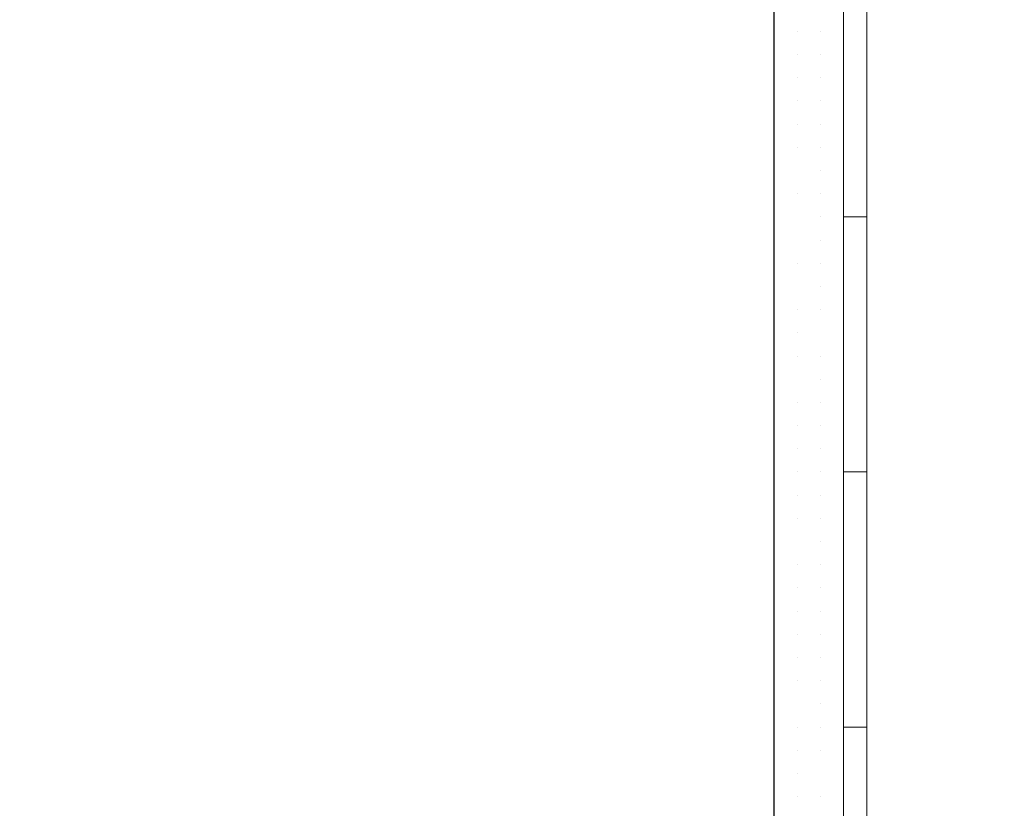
# Model space of a CAD drawing. Header units: metres. Extents: x 5.7 to 89.8, y 4 to 63.5.
# Tile 207 of 256: x 30.462 to 30.871, y 49.207 to 49.535. Entities that reach past the tile are written whole.
import ezdxf

# ---------------------------------------------------------------- set-up
doc = ezdxf.new("R2010")
doc.units = ezdxf.units.M
doc.header["$MEASUREMENT"] = 0
for name, color, linetype in [('PDF17_hatch-borshi', 7, 'Continuous'), ('PDF17_kaff', 7, 'Continuous'), ('PDF17_wall', 7, 'Continuous')]:
    doc.layers.add(name, color=color, linetype=linetype)

msp = doc.modelspace()

# ---------------------------------------------------------------- linework, layer by layer
at = {"layer": 'PDF17_hatch-borshi', "lineweight": 18}
for points in [[(30.78453, 49.53005), (30.78453, 49.53005)], [(30.78453, 49.53005), (30.78453, 49.53005)], [(30.78453, 49.53005), (30.78453, 49.53005)], [(30.79416, 49.53005), (30.79416, 49.53005)], [(30.79416, 49.53005), (30.79416, 49.53005)], [(30.77489, 49.52042), (30.77489, 49.52042)], [(30.77489, 49.52042), (30.77489, 49.52042)], [(30.78453, 49.52042), (30.78453, 49.52042)], [(30.79416, 49.52042), (30.79416, 49.52042)], [(30.79416, 49.52042), (30.79416, 49.52042)], [(30.77489, 49.51079), (30.77489, 49.51079)], [(30.78453, 49.51079), (30.78453, 49.51079)], [(30.79416, 49.51079), (30.79416, 49.51079)], [(30.79416, 49.51079), (30.79416, 49.51079)], [(30.80379, 49.51079), (30.80379, 49.51079)], [(30.77489, 49.50116), (30.77489, 49.50116)], [(30.77489, 49.50116), (30.77489, 49.50116)], [(30.77489, 49.50116), (30.77489, 49.50116)], [(30.78453, 49.50116), (30.78453, 49.50116)], [(30.78453, 49.50116), (30.78453, 49.50116)], [(30.78453, 49.50116), (30.78453, 49.50116)], [(30.78453, 49.50116), (30.78453, 49.50116)], [(30.79416, 49.50116), (30.79416, 49.50116)], [(30.80379, 49.50116), (30.80379, 49.50116)], [(30.77489, 49.49153), (30.77489, 49.49153)], [(30.78453, 49.49153), (30.78453, 49.49153)], [(30.79416, 49.49153), (30.79416, 49.49153)], [(30.80379, 49.49153), (30.80379, 49.49153)], [(30.77489, 49.4819), (30.77489, 49.4819)], [(30.77489, 49.4819), (30.77489, 49.4819)], [(30.78453, 49.4819), (30.78453, 49.4819)], [(30.78453, 49.4819), (30.78453, 49.4819)], [(30.78453, 49.4819), (30.78453, 49.4819)], [(30.79416, 49.4819), (30.79416, 49.4819)], [(30.80379, 49.4819), (30.80379, 49.4819)], [(30.80379, 49.4819), (30.80379, 49.4819)], [(30.77489, 49.47226), (30.77489, 49.47226)], [(30.77489, 49.47226), (30.77489, 49.47226)], [(30.79416, 49.47226), (30.79416, 49.47226)], [(30.80379, 49.47226), (30.80379, 49.47226)], [(30.77489, 49.46263), (30.77489, 49.46263)], [(30.78453, 49.46263), (30.78453, 49.46263)], [(30.78453, 49.46263), (30.78453, 49.46263)], [(30.78453, 49.46263), (30.78453, 49.46263)], [(30.78453, 49.46263), (30.78453, 49.46263)], [(30.79416, 49.46263), (30.79416, 49.46263)], [(30.77489, 49.453), (30.77489, 49.453)], [(30.77489, 49.453), (30.77489, 49.453)], [(30.79416, 49.453), (30.79416, 49.453)], [(30.79416, 49.453), (30.79416, 49.453)], [(30.80379, 49.453), (30.80379, 49.453)], [(30.80379, 49.453), (30.80379, 49.453)], [(30.80379, 49.453), (30.80379, 49.453)], [(30.77489, 49.44337), (30.77489, 49.44337)], [(30.77489, 49.44337), (30.77489, 49.44337)], [(30.79416, 49.44337), (30.79416, 49.44337)], [(30.79416, 49.44337), (30.79416, 49.44337)], [(30.80379, 49.44337), (30.80379, 49.44337)], [(30.77489, 49.43374), (30.77489, 49.43374)], [(30.78453, 49.43374), (30.78453, 49.43374)], [(30.78453, 49.43374), (30.78453, 49.43374)], [(30.78453, 49.43374), (30.78453, 49.43374)], [(30.79416, 49.43374), (30.79416, 49.43374)], [(30.79416, 49.43374), (30.79416, 49.43374)], [(30.77489, 49.42411), (30.77489, 49.42411)], [(30.77489, 49.42411), (30.77489, 49.42411)], [(30.79416, 49.42411), (30.79416, 49.42411)], [(30.79416, 49.42411), (30.79416, 49.42411)], [(30.80379, 49.42411), (30.80379, 49.42411)], [(30.80379, 49.42411), (30.80379, 49.42411)], [(30.77489, 49.41448), (30.77489, 49.41448)], [(30.78453, 49.41448), (30.78453, 49.41448)], [(30.78453, 49.41448), (30.78453, 49.41448)], [(30.79416, 49.41448), (30.79416, 49.41448)], [(30.79416, 49.41448), (30.79416, 49.41448)], [(30.80379, 49.41448), (30.80379, 49.41448)], [(30.80379, 49.41448), (30.80379, 49.41448)], [(30.77489, 49.40485), (30.77489, 49.40485)], [(30.77489, 49.40485), (30.77489, 49.40485)], [(30.77489, 49.40485), (30.77489, 49.40485)], [(30.78453, 49.40485), (30.78453, 49.40485)], [(30.80379, 49.40485), (30.80379, 49.40485)], [(30.77489, 49.39521), (30.77489, 49.39521)], [(30.78453, 49.39521), (30.78453, 49.39521)], [(30.78453, 49.39521), (30.78453, 49.39521)], [(30.79416, 49.39521), (30.79416, 49.39521)], [(30.79416, 49.39521), (30.79416, 49.39521)], [(30.79416, 49.39521), (30.79416, 49.39521)], [(30.80379, 49.39521), (30.80379, 49.39521)], [(30.77489, 49.38558), (30.77489, 49.38558)], [(30.79416, 49.38558), (30.79416, 49.38558)], [(30.79416, 49.38558), (30.79416, 49.38558)], [(30.80379, 49.38558), (30.80379, 49.38558)], [(30.77489, 49.37595), (30.77489, 49.37595)], [(30.78453, 49.37595), (30.78453, 49.37595)], [(30.78453, 49.37595), (30.78453, 49.37595)], [(30.79416, 49.37595), (30.79416, 49.37595)], [(30.80379, 49.37595), (30.80379, 49.37595)], [(30.80379, 49.37595), (30.80379, 49.37595)], [(30.77489, 49.36632), (30.77489, 49.36632)], [(30.77489, 49.36632), (30.77489, 49.36632)], [(30.78453, 49.36632), (30.78453, 49.36632)], [(30.78453, 49.36632), (30.78453, 49.36632)], [(30.79416, 49.36632), (30.79416, 49.36632)], [(30.80379, 49.36632), (30.80379, 49.36632)], [(30.78453, 49.35669), (30.78453, 49.35669)], [(30.79416, 49.35669), (30.79416, 49.35669)], [(30.79416, 49.35669), (30.79416, 49.35669)], [(30.80379, 49.35669), (30.80379, 49.35669)], [(30.80379, 49.35669), (30.80379, 49.35669)], [(30.77489, 49.34706), (30.77489, 49.34706)], [(30.77489, 49.34706), (30.77489, 49.34706)], [(30.78453, 49.34706), (30.78453, 49.34706)], [(30.78453, 49.34706), (30.78453, 49.34706)], [(30.79416, 49.34706), (30.79416, 49.34706)], [(30.79416, 49.34706), (30.79416, 49.34706)], [(30.80379, 49.34706), (30.80379, 49.34706)], [(30.80379, 49.34706), (30.80379, 49.34706)], [(30.77489, 49.33743), (30.77489, 49.33743)], [(30.78453, 49.33743), (30.78453, 49.33743)], [(30.78453, 49.33743), (30.78453, 49.33743)], [(30.79416, 49.33743), (30.79416, 49.33743)], [(30.79416, 49.33743), (30.79416, 49.33743)], [(30.80379, 49.33743), (30.80379, 49.33743)], [(30.77489, 49.3278), (30.77489, 49.3278)], [(30.78453, 49.3278), (30.78453, 49.3278)], [(30.78453, 49.3278), (30.78453, 49.3278)], [(30.78453, 49.3278), (30.78453, 49.3278)], [(30.79416, 49.3278), (30.79416, 49.3278)], [(30.79416, 49.3278), (30.79416, 49.3278)], [(30.77489, 49.31816), (30.77489, 49.31816)], [(30.77489, 49.31816), (30.77489, 49.31816)], [(30.79416, 49.31816), (30.79416, 49.31816)], [(30.80379, 49.31816), (30.80379, 49.31816)], [(30.78453, 49.30853), (30.78453, 49.30853)], [(30.78453, 49.30853), (30.78453, 49.30853)], [(30.78453, 49.30853), (30.78453, 49.30853)], [(30.79416, 49.30853), (30.79416, 49.30853)], [(30.80379, 49.30853), (30.80379, 49.30853)], [(30.77489, 49.2989), (30.77489, 49.2989)], [(30.77489, 49.2989), (30.77489, 49.2989)], [(30.78453, 49.2989), (30.78453, 49.2989)], [(30.79416, 49.2989), (30.79416, 49.2989)], [(30.79416, 49.2989), (30.79416, 49.2989)], [(30.79416, 49.2989), (30.79416, 49.2989)], [(30.78453, 49.28927), (30.78453, 49.28927)], [(30.78453, 49.28927), (30.78453, 49.28927)], [(30.79416, 49.28927), (30.79416, 49.28927)], [(30.80379, 49.28927), (30.80379, 49.28927)], [(30.77489, 49.27964), (30.77489, 49.27964)], [(30.77489, 49.27964), (30.77489, 49.27964)], [(30.77489, 49.27964), (30.77489, 49.27964)], [(30.78453, 49.27964), (30.78453, 49.27964)], [(30.79416, 49.27964), (30.79416, 49.27964)], [(30.79416, 49.27964), (30.79416, 49.27964)], [(30.80379, 49.27964), (30.80379, 49.27964)], [(30.80379, 49.27964), (30.80379, 49.27964)], [(30.77489, 49.27001), (30.77489, 49.27001)], [(30.78453, 49.27001), (30.78453, 49.27001)], [(30.78453, 49.27001), (30.78453, 49.27001)], [(30.79416, 49.27001), (30.79416, 49.27001)], [(30.79416, 49.27001), (30.79416, 49.27001)], [(30.79416, 49.27001), (30.79416, 49.27001)], [(30.77489, 49.26038), (30.77489, 49.26038)], [(30.78453, 49.26038), (30.78453, 49.26038)], [(30.78453, 49.26038), (30.78453, 49.26038)], [(30.78453, 49.26038), (30.78453, 49.26038)], [(30.79416, 49.26038), (30.79416, 49.26038)], [(30.79416, 49.26038), (30.79416, 49.26038)], [(30.80379, 49.26038), (30.80379, 49.26038)], [(30.80379, 49.26038), (30.80379, 49.26038)], [(30.77489, 49.25075), (30.77489, 49.25075)], [(30.77489, 49.25075), (30.77489, 49.25075)], [(30.77489, 49.25075), (30.77489, 49.25075)], [(30.79416, 49.25075), (30.79416, 49.25075)], [(30.80379, 49.25075), (30.80379, 49.25075)], [(30.78453, 49.24112), (30.78453, 49.24112)], [(30.78453, 49.24112), (30.78453, 49.24112)], [(30.78453, 49.24112), (30.78453, 49.24112)], [(30.79416, 49.24112), (30.79416, 49.24112)], [(30.79416, 49.24112), (30.79416, 49.24112)], [(30.80379, 49.24112), (30.80379, 49.24112)], [(30.77489, 49.23148), (30.77489, 49.23148)], [(30.77489, 49.23148), (30.77489, 49.23148)], [(30.78453, 49.23148), (30.78453, 49.23148)], [(30.79416, 49.23148), (30.79416, 49.23148)], [(30.79416, 49.23148), (30.79416, 49.23148)], [(30.77489, 49.22185), (30.77489, 49.22185)], [(30.78453, 49.22185), (30.78453, 49.22185)], [(30.78453, 49.22185), (30.78453, 49.22185)], [(30.77489, 49.21222), (30.77489, 49.21222)], [(30.78453, 49.21222), (30.78453, 49.21222)], [(30.78453, 49.21222), (30.78453, 49.21222)], [(30.78453, 49.21222), (30.78453, 49.21222)], [(30.79416, 49.21222), (30.79416, 49.21222)], [(30.79416, 49.21222), (30.79416, 49.21222)], [(30.79416, 49.21222), (30.79416, 49.21222)], [(30.80379, 49.21222), (30.80379, 49.21222)]]:
    msp.add_lwpolyline(points, dxfattribs=at)
at = {"layer": 'PDF17_kaff', "lineweight": 20}
msp.add_lwpolyline([(30.81342, 49.78046), (30.80379, 49.78046), (30.80379, 47.51713), (30.81342, 47.51713)], close=True, dxfattribs=at)
for points in [[(30.80379, 49.453), (30.81342, 49.453)], [(30.80379, 49.34706), (30.81342, 49.34706)], [(30.80379, 49.24112), (30.81342, 49.24112)]]:
    msp.add_lwpolyline(points, dxfattribs=at)
at = {"layer": 'PDF17_wall', "lineweight": 25}
msp.add_lwpolyline([(30.1296, 47.06446), (30.1296, 47.39192), (30.44743, 47.39192), (30.44743, 49.75157), (30.77489, 49.75157), (30.77489, 47.39192), (32.61445, 47.39192)], dxfattribs=at)

doc.saveas('drawing.dxf')
